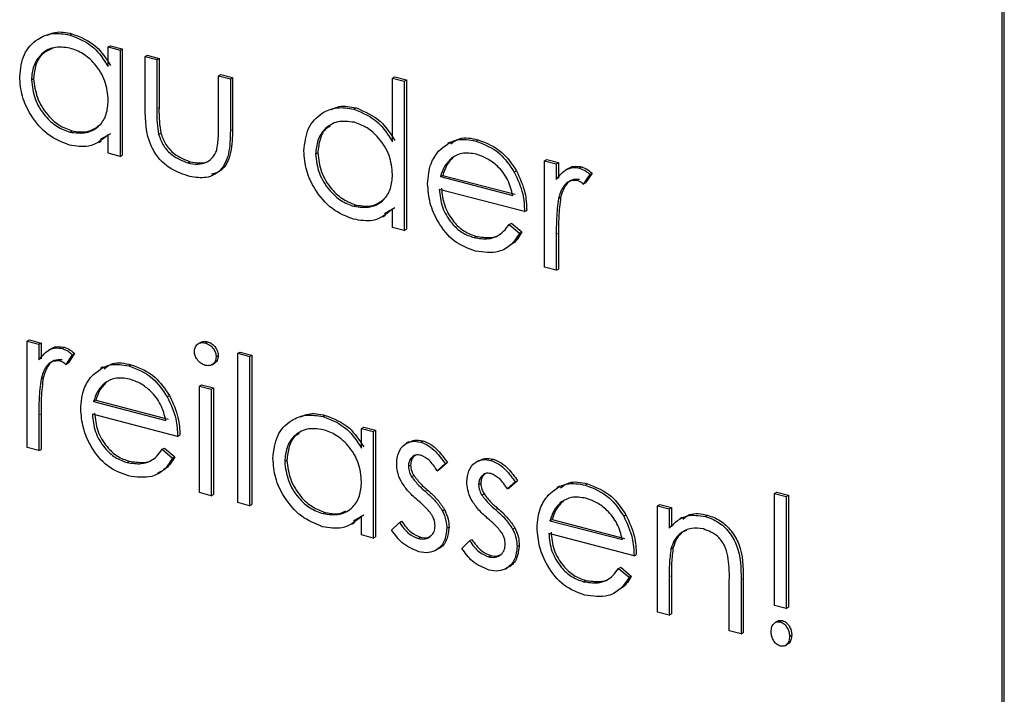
# Model space of a CAD drawing. Header units: millimetres. Extents: x 0 to 2100, y 0 to 1485.
# Tile 38 of 43: x 1710.6 to 1723.09, y 1181.57 to 1190.13. Entities that reach past the tile are written whole.
import ezdxf

# ---------------------------------------------------------------- set-up
doc = ezdxf.new("R2010")
doc.units = ezdxf.units.MM
doc.header["$LTSCALE"] = 5

msp = doc.modelspace()

# ---------------------------------------------------------------- linework, layer by layer
at = {"color": 7, "linetype": 'Continuous', "lineweight": 25}
for p, q in [((1723.092, 1155.702), (1723.093, 1200.943)), ((1723.064, 1155.687), (1723.065, 1200.927)), ((1711.236, 1189.932), (1711.264, 1189.948)), ((1711.725, 1189.781), (1711.753, 1189.797)), ((1711.725, 1189.531), (1711.725, 1189.781)), ((1711.725, 1189.781), (1711.874, 1189.742)), ((1711.753, 1189.797), (1711.902, 1189.758)), ((1711.874, 1189.742), (1711.902, 1189.758)), ((1711.874, 1189.742), (1711.874, 1188.393)), ((1711.902, 1189.758), (1711.902, 1188.409)), ((1712.192, 1189.659), (1712.22, 1189.675)), ((1712.192, 1189.659), (1712.34, 1189.621)), ((1712.192, 1189.015), (1712.192, 1189.659)), ((1712.22, 1189.675), (1712.369, 1189.636)), ((1712.34, 1189.621), (1712.369, 1189.636)), ((1712.34, 1189.621), (1712.34, 1188.995)), ((1712.369, 1189.636), (1712.369, 1189.011)), ((1710.75, 1189.363), (1710.778, 1189.379)), ((1713.125, 1189.416), (1713.153, 1189.432)), ((1713.125, 1189.416), (1713.274, 1189.377)), ((1713.125, 1188.79), (1713.125, 1189.416)), ((1713.153, 1189.432), (1713.302, 1189.393)), ((1713.274, 1189.377), (1713.302, 1189.393)), ((1713.274, 1189.377), (1713.274, 1188.72)), ((1713.302, 1189.393), (1713.302, 1188.736)), ((1715.331, 1189.385), (1715.359, 1189.4)), ((1715.331, 1189.385), (1715.479, 1189.346)), ((1715.331, 1188.579), (1715.331, 1189.385)), ((1715.359, 1189.4), (1715.507, 1189.362)), ((1715.479, 1189.346), (1715.507, 1189.362)), ((1715.479, 1189.346), (1715.479, 1187.452)), ((1715.507, 1189.362), (1715.507, 1187.468)), ((1714.842, 1188.991), (1714.87, 1189.007)), ((1711.237, 1188.701), (1711.265, 1188.717)), ((1711.604, 1188.568), (1711.639, 1188.588)), ((1711.753, 1188.681), (1711.624, 1188.607)), ((1711.725, 1188.432), (1711.725, 1188.665)), ((1712.364, 1188.673), (1712.392, 1188.689)), ((1716.063, 1188.575), (1716.028, 1188.555)), ((1716.388, 1188.588), (1716.416, 1188.604)), ((1711.874, 1188.393), (1711.725, 1188.432)), ((1711.874, 1188.393), (1711.902, 1188.409)), ((1712.735, 1188.31), (1712.763, 1188.326)), ((1714.355, 1188.422), (1714.383, 1188.438)), ((1716.084, 1188.375), (1716.112, 1188.391)), ((1717.261, 1188.336), (1717.289, 1188.352)), ((1717.261, 1188.336), (1717.409, 1188.298)), ((1717.261, 1186.987), (1717.261, 1188.336)), ((1717.289, 1188.352), (1717.437, 1188.314)), ((1716.875, 1188.195), (1716.903, 1188.211)), ((1717.409, 1188.298), (1717.437, 1188.314)), ((1717.409, 1188.298), (1717.409, 1188.099)), ((1717.437, 1188.314), (1717.437, 1188.115)), ((1717.564, 1188.241), (1717.529, 1188.221)), ((1717.704, 1188.244), (1717.732, 1188.26)), ((1715.94, 1188.137), (1715.968, 1188.152)), ((1715.94, 1188.137), (1716.858, 1187.897)), ((1715.968, 1188.152), (1716.886, 1187.913)), ((1717.834, 1188.164), (1717.752, 1188.042)), ((1717.862, 1188.18), (1717.78, 1188.058)), ((1717.834, 1188.164), (1717.862, 1188.18)), ((1717.006, 1187.693), (1715.925, 1187.975)), ((1717.752, 1188.042), (1717.78, 1188.058)), ((1717.436, 1187.858), (1717.464, 1187.874)), ((1714.842, 1187.76), (1714.87, 1187.776)), ((1715.359, 1187.74), (1715.229, 1187.666)), ((1715.331, 1187.491), (1715.331, 1187.724)), ((1717.006, 1187.693), (1717.034, 1187.708)), ((1715.21, 1187.627), (1715.245, 1187.647)), ((1715.479, 1187.452), (1715.331, 1187.491)), ((1715.479, 1187.452), (1715.507, 1187.468)), ((1716.811, 1187.531), (1716.839, 1187.546)), ((1716.811, 1187.531), (1716.943, 1187.419)), ((1716.839, 1187.546), (1716.971, 1187.435)), ((1716.366, 1187.363), (1716.394, 1187.379)), ((1716.943, 1187.419), (1716.971, 1187.435)), ((1717.409, 1187.402), (1717.409, 1186.948)), ((1717.437, 1187.418), (1717.437, 1186.964)), ((1717.409, 1186.948), (1717.261, 1186.987)), ((1717.409, 1186.948), (1717.437, 1186.964)), ((1710.697, 1186.049), (1710.725, 1186.065)), ((1710.697, 1186.049), (1710.845, 1186.01)), ((1710.697, 1184.699), (1710.697, 1186.049)), ((1710.725, 1186.065), (1710.873, 1186.026)), ((1710.845, 1186.01), (1710.873, 1186.026)), ((1710.845, 1186.01), (1710.845, 1185.811)), ((1710.873, 1186.026), (1710.873, 1185.827)), ((1711, 1185.953), (1710.965, 1185.934)), ((1711.14, 1185.957), (1711.168, 1185.973)), ((1712.902, 1186.037), (1712.867, 1186.017)), ((1712.955, 1186.028), (1712.983, 1186.043)), ((1711.269, 1185.877), (1711.188, 1185.754)), ((1711.297, 1185.893), (1711.216, 1185.77)), ((1711.269, 1185.877), (1711.297, 1185.893)), ((1713.093, 1185.849), (1713.121, 1185.864)), ((1713.369, 1185.896), (1713.397, 1185.912)), ((1713.369, 1185.896), (1713.517, 1185.857)), ((1713.369, 1184.002), (1713.369, 1185.896)), ((1713.397, 1185.912), (1713.546, 1185.873)), ((1713.517, 1185.857), (1713.546, 1185.873)), ((1713.517, 1185.857), (1713.517, 1183.963)), ((1713.546, 1185.873), (1713.546, 1183.979)), ((1711.188, 1185.754), (1711.216, 1185.77)), ((1711.662, 1185.723), (1711.627, 1185.703)), ((1711.987, 1185.736), (1712.015, 1185.751)), ((1713.037, 1185.75), (1713.072, 1185.769)), ((1710.872, 1185.57), (1710.9, 1185.586)), ((1711.683, 1185.523), (1711.711, 1185.539)), ((1712.881, 1185.479), (1712.909, 1185.494)), ((1712.881, 1185.479), (1713.03, 1185.44)), ((1712.881, 1184.129), (1712.881, 1185.479)), ((1712.909, 1185.494), (1713.058, 1185.456)), ((1713.03, 1185.44), (1713.058, 1185.456)), ((1713.058, 1185.456), (1713.058, 1184.106)), ((1712.474, 1185.343), (1712.502, 1185.359)), ((1713.03, 1185.44), (1713.03, 1184.09)), ((1711.539, 1185.284), (1711.567, 1185.3)), ((1711.539, 1185.284), (1712.457, 1185.045)), ((1711.567, 1185.3), (1712.485, 1185.061)), ((1710.845, 1185.114), (1710.845, 1184.661)), ((1710.873, 1185.13), (1710.873, 1184.676)), ((1712.605, 1184.84), (1711.524, 1185.123)), ((1714.449, 1185.093), (1714.477, 1185.109)), ((1714.938, 1184.942), (1714.967, 1184.958)), ((1714.967, 1184.958), (1715.115, 1184.919)), ((1712.605, 1184.84), (1712.634, 1184.856)), ((1714.938, 1184.692), (1714.938, 1184.942)), ((1714.938, 1184.942), (1715.087, 1184.903)), ((1715.087, 1184.903), (1715.115, 1184.919)), ((1715.087, 1184.903), (1715.087, 1183.553)), ((1715.115, 1184.919), (1715.115, 1183.569)), ((1710.845, 1184.661), (1710.697, 1184.699)), ((1715.54, 1184.771), (1715.505, 1184.751)), ((1715.689, 1184.769), (1715.717, 1184.785)), ((1710.845, 1184.661), (1710.873, 1184.676)), ((1712.41, 1184.678), (1712.438, 1184.694)), ((1712.41, 1184.678), (1712.542, 1184.567)), ((1712.438, 1184.694), (1712.57, 1184.582)), ((1712.542, 1184.567), (1712.57, 1184.582)), ((1711.965, 1184.51), (1711.993, 1184.526)), ((1713.963, 1184.523), (1713.991, 1184.539)), ((1715.532, 1184.463), (1715.56, 1184.479)), ((1715.999, 1184.497), (1715.898, 1184.407)), ((1716.027, 1184.512), (1715.926, 1184.423)), ((1715.999, 1184.497), (1716.027, 1184.512)), ((1716.43, 1184.538), (1716.395, 1184.518)), ((1716.58, 1184.537), (1716.608, 1184.553)), ((1715.573, 1184.33), (1715.601, 1184.346)), ((1715.898, 1184.407), (1715.926, 1184.423)), ((1716.423, 1184.23), (1716.451, 1184.246)), ((1716.89, 1184.264), (1716.789, 1184.175)), ((1716.918, 1184.28), (1716.817, 1184.19)), ((1716.89, 1184.264), (1716.918, 1184.28)), ((1717.452, 1184.212), (1717.417, 1184.192)), ((1717.777, 1184.224), (1717.805, 1184.24)), ((1713.03, 1184.09), (1712.881, 1184.129)), ((1713.03, 1184.09), (1713.058, 1184.106)), ((1716.464, 1184.097), (1716.492, 1184.113)), ((1716.789, 1184.175), (1716.817, 1184.19)), ((1720.177, 1184.119), (1720.205, 1184.135)), ((1720.177, 1182.698), (1720.177, 1184.119)), ((1720.177, 1184.119), (1720.326, 1184.08)), ((1720.205, 1184.135), (1720.354, 1184.096)), ((1720.326, 1184.08), (1720.325, 1182.66)), ((1720.326, 1184.08), (1720.354, 1184.096)), ((1720.354, 1184.096), (1720.354, 1182.676)), ((1713.517, 1183.963), (1713.369, 1184.002)), ((1713.517, 1183.963), (1713.546, 1183.979)), ((1717.473, 1184.011), (1717.501, 1184.027)), ((1718.692, 1183.962), (1718.721, 1183.978)), ((1718.692, 1183.962), (1718.841, 1183.923)), ((1718.692, 1182.612), (1718.692, 1183.962)), ((1718.721, 1183.978), (1718.869, 1183.939)), ((1714.45, 1183.862), (1714.478, 1183.878)), ((1714.967, 1183.842), (1714.837, 1183.768)), ((1714.938, 1183.592), (1714.938, 1183.826)), ((1715.964, 1183.899), (1715.992, 1183.915)), ((1718.264, 1183.832), (1718.292, 1183.848)), ((1718.841, 1183.923), (1718.869, 1183.939)), ((1718.841, 1183.923), (1718.841, 1183.68)), ((1718.869, 1183.939), (1718.869, 1183.696)), ((1719.301, 1183.827), (1719.329, 1183.843)), ((1714.817, 1183.729), (1714.853, 1183.748)), ((1715.32, 1183.652), (1715.419, 1183.751)), ((1715.419, 1183.751), (1715.447, 1183.767)), ((1717.329, 1183.773), (1717.358, 1183.789)), ((1717.329, 1183.773), (1718.247, 1183.534)), ((1717.358, 1183.789), (1718.275, 1183.549)), ((1719.006, 1183.814), (1718.97, 1183.794)), ((1715.087, 1183.553), (1714.938, 1183.592)), ((1716.02, 1183.676), (1716.048, 1183.692)), ((1716.855, 1183.667), (1716.883, 1183.683)), ((1718.395, 1183.329), (1717.314, 1183.611)), ((1715.087, 1183.553), (1715.115, 1183.569)), ((1715.658, 1183.546), (1715.686, 1183.562)), ((1716.211, 1183.419), (1716.309, 1183.518)), ((1716.309, 1183.518), (1716.337, 1183.534)), ((1716.911, 1183.444), (1716.939, 1183.46)), ((1715.874, 1183.395), (1715.909, 1183.415)), ((1716.549, 1183.314), (1716.577, 1183.33)), ((1718.395, 1183.329), (1718.424, 1183.345)), ((1718.864, 1183.418), (1718.892, 1183.434)), ((1716.765, 1183.162), (1716.8, 1183.182)), ((1718.2, 1183.167), (1718.228, 1183.183)), ((1718.2, 1183.167), (1718.332, 1183.055)), ((1718.228, 1183.183), (1718.36, 1183.071)), ((1718.869, 1183.077), (1718.869, 1182.59)), ((1717.755, 1182.999), (1717.783, 1183.015)), ((1718.332, 1183.055), (1718.36, 1183.071)), ((1718.841, 1183.062), (1718.841, 1182.574)), ((1719.604, 1182.374), (1719.604, 1183.009)), ((1719.753, 1183.025), (1719.753, 1182.336)), ((1719.781, 1183.041), (1719.781, 1182.352)), ((1718.841, 1182.574), (1718.692, 1182.612)), ((1718.841, 1182.574), (1718.869, 1182.59)), ((1720.325, 1182.66), (1720.177, 1182.698)), ((1720.325, 1182.66), (1720.354, 1182.676)), ((1720.222, 1182.501), (1720.186, 1182.481)), ((1720.251, 1182.49), (1720.279, 1182.506)), ((1719.753, 1182.336), (1719.604, 1182.374)), ((1719.753, 1182.336), (1719.781, 1182.352)), ((1720.309, 1182.187), (1720.344, 1182.207)), ((1720.368, 1182.305), (1720.396, 1182.321))]:
    msp.add_line(p, q, dxfattribs=at)
at = {"color": 8, "linetype": 'Continuous', "lineweight": 18}
for p, q in [((1712.34, 1188.995), (1712.369, 1189.011)), ((1713.274, 1188.72), (1713.302, 1188.736)), ((1717.409, 1187.402), (1717.437, 1187.418)), ((1710.845, 1185.114), (1710.873, 1185.13)), ((1715.746, 1184.146), (1715.774, 1184.162)), ((1716.637, 1183.913), (1716.665, 1183.929)), ((1718.841, 1183.062), (1718.869, 1183.077)), ((1719.753, 1183.025), (1719.781, 1183.041))]:
    msp.add_line(p, q, dxfattribs=at)
at = {"color": 7, "linetype": 'Continuous', "lineweight": 25}
for points, knots in [([(1710.601, 1189.404), (1710.613, 1189.504), (1710.636, 1189.705), (1710.811, 1189.884), (1711.018, 1189.969), (1711.163, 1189.945), (1711.236, 1189.932)], [0, 0, 0, 0, 0.279413, 0.559191, 0.779548, 1, 1, 1, 1]), ([(1710.951, 1189.929), (1710.983, 1189.944), (1711.077, 1189.987), (1711.19, 1189.964), (1711.264, 1189.948)], [0, 0, 0, 0, 0.346242, 1, 1, 1, 1]), ([(1711.264, 1189.948), (1711.373, 1189.906), (1711.569, 1189.831), (1711.697, 1189.634), (1711.753, 1189.547)], [0, 0, 0, 0, 0.559062, 1, 1, 1, 1]), ([(1711.236, 1189.932), (1711.345, 1189.89), (1711.54, 1189.815), (1711.669, 1189.618), (1711.725, 1189.531)], [0, 0, 0, 0, 0.559062, 1, 1, 1, 1]), ([(1711.238, 1189.766), (1711.167, 1189.776), (1711.026, 1189.794), (1710.865, 1189.695), (1710.768, 1189.544), (1710.756, 1189.423), (1710.75, 1189.363)], [0, 0, 0, 0, 0.279767, 0.559291, 0.779719, 1, 1, 1, 1]), ([(1711.021, 1189.765), (1710.975, 1189.745), (1710.882, 1189.704), (1710.797, 1189.559), (1710.784, 1189.439), (1710.778, 1189.379)], [0, 0, 0, 0, 0.328012, 0.664119, 1, 1, 1, 1]), ([(1711.725, 1189.103), (1711.717, 1189.186), (1711.702, 1189.35), (1711.568, 1189.561), (1711.407, 1189.707), (1711.294, 1189.747), (1711.238, 1189.766)], [0, 0, 0, 0, 0.27966, 0.55921, 0.779487, 1, 1, 1, 1]), ([(1711.232, 1188.537), (1711.139, 1188.573), (1710.953, 1188.646), (1710.747, 1188.891), (1710.62, 1189.154), (1710.608, 1189.32), (1710.601, 1189.404)], [0, 0, 0, 0, 0.279573, 0.559333, 0.779589, 1, 1, 1, 1]), ([(1710.75, 1189.363), (1710.76, 1189.282), (1710.78, 1189.119), (1710.91, 1188.909), (1711.07, 1188.763), (1711.181, 1188.722), (1711.237, 1188.701)], [0, 0, 0, 0, 0.279429, 0.559146, 0.77957, 1, 1, 1, 1]), ([(1710.778, 1189.379), (1710.788, 1189.297), (1710.808, 1189.135), (1710.938, 1188.925), (1711.098, 1188.779), (1711.209, 1188.738), (1711.265, 1188.717)], [0, 0, 0, 0, 0.279429, 0.559146, 0.77957, 1, 1, 1, 1]), ([(1711.237, 1188.701), (1711.308, 1188.692), (1711.449, 1188.674), (1711.615, 1188.767), (1711.711, 1188.92), (1711.72, 1189.042), (1711.725, 1189.103)], [0, 0, 0, 0, 0.279822, 0.559387, 0.779603, 1, 1, 1, 1]), ([(1712.734, 1188.145), (1712.642, 1188.177), (1712.458, 1188.241), (1712.201, 1188.578), (1712.196, 1188.849), (1712.192, 1189.015)], [0, 0, 0, 0, 0.28097, 0.559785, 1, 1, 1, 1]), ([(1712.34, 1188.995), (1712.34, 1188.935), (1712.34, 1188.829), (1712.357, 1188.721), (1712.364, 1188.673)], [0, 0, 0, 0, 0.560377, 1, 1, 1, 1]), ([(1712.369, 1189.011), (1712.368, 1188.951), (1712.368, 1188.845), (1712.385, 1188.737), (1712.392, 1188.689)], [0, 0, 0, 0, 0.560377, 1, 1, 1, 1]), ([(1714.207, 1188.462), (1714.218, 1188.563), (1714.241, 1188.764), (1714.416, 1188.943), (1714.623, 1189.028), (1714.769, 1189.004), (1714.842, 1188.991)], [0, 0, 0, 0, 0.279413, 0.559191, 0.779548, 1, 1, 1, 1]), ([(1714.556, 1188.988), (1714.589, 1189.003), (1714.683, 1189.046), (1714.796, 1189.023), (1714.87, 1189.007)], [0, 0, 0, 0, 0.346242, 1, 1, 1, 1]), ([(1714.842, 1188.991), (1714.951, 1188.946), (1715.147, 1188.865), (1715.274, 1188.667), (1715.331, 1188.579)], [0, 0, 0, 0, 0.5584261, 1, 1, 1, 1]), ([(1714.87, 1189.007), (1714.979, 1188.962), (1715.175, 1188.881), (1715.303, 1188.683), (1715.359, 1188.595)], [0, 0, 0, 0, 0.5584261, 1, 1, 1, 1]), ([(1714.844, 1188.825), (1714.773, 1188.834), (1714.631, 1188.853), (1714.47, 1188.754), (1714.373, 1188.603), (1714.361, 1188.482), (1714.355, 1188.422)], [0, 0, 0, 0, 0.279767, 0.559291, 0.779719, 1, 1, 1, 1]), ([(1715.331, 1188.162), (1715.323, 1188.245), (1715.307, 1188.409), (1715.173, 1188.62), (1715.012, 1188.766), (1714.9, 1188.806), (1714.844, 1188.825)], [0, 0, 0, 0, 0.27966, 0.55921, 0.779487, 1, 1, 1, 1]), ([(1711.265, 1188.717), (1711.337, 1188.706), (1711.468, 1188.686), (1711.567, 1188.756), (1711.611, 1188.787)], [0, 0, 0, 0, 0.552225, 1, 1, 1, 1]), ([(1713.274, 1188.72), (1713.272, 1188.62), (1713.27, 1188.42), (1713.153, 1188.187), (1712.946, 1188.104), (1712.805, 1188.131), (1712.734, 1188.145)], [0, 0, 0, 0, 0.281501, 0.559646, 0.779298, 1, 1, 1, 1]), ([(1713.302, 1188.736), (1713.3, 1188.637), (1713.296, 1188.44), (1713.198, 1188.215), (1713.077, 1188.179), (1713.036, 1188.167)], [0, 0, 0, 0, 0.402404, 0.800011, 1, 1, 1, 1]), ([(1713.101, 1188.467), (1713.11, 1188.526), (1713.126, 1188.631), (1713.125, 1188.741), (1713.125, 1188.79)], [0, 0, 0, 0, 0.559371, 1, 1, 1, 1]), ([(1714.54, 1188.774), (1714.525, 1188.767), (1714.465, 1188.736), (1714.403, 1188.616), (1714.39, 1188.497), (1714.383, 1188.438)], [0, 0, 0, 0, 0.137259, 0.568774, 1, 1, 1, 1]), ([(1711.725, 1188.665), (1711.647, 1188.603), (1711.507, 1188.491), (1711.316, 1188.523), (1711.232, 1188.537)], [0, 0, 0, 0, 0.558763, 1, 1, 1, 1]), ([(1712.364, 1188.673), (1712.382, 1188.623), (1712.419, 1188.523), (1712.552, 1188.38), (1712.666, 1188.337), (1712.735, 1188.31)], [0, 0, 0, 0, 0.280117, 0.560544, 1, 1, 1, 1]), ([(1712.392, 1188.689), (1712.41, 1188.639), (1712.447, 1188.539), (1712.58, 1188.396), (1712.694, 1188.353), (1712.763, 1188.326)], [0, 0, 0, 0, 0.280117, 0.560544, 1, 1, 1, 1]), ([(1715.915, 1188.46), (1715.99, 1188.522), (1716.123, 1188.633), (1716.307, 1188.602), (1716.388, 1188.588)], [0, 0, 0, 0, 0.558577, 1, 1, 1, 1]), ([(1716.072, 1188.552), (1716.107, 1188.578), (1716.202, 1188.65), (1716.333, 1188.622), (1716.416, 1188.604)], [0, 0, 0, 0, 0.369312, 1, 1, 1, 1]), ([(1716.388, 1188.588), (1716.495, 1188.546), (1716.688, 1188.471), (1716.818, 1188.28), (1716.875, 1188.195)], [0, 0, 0, 0, 0.558919, 1, 1, 1, 1]), ([(1716.416, 1188.604), (1716.524, 1188.562), (1716.716, 1188.487), (1716.846, 1188.296), (1716.903, 1188.211)], [0, 0, 0, 0, 0.558919, 1, 1, 1, 1]), ([(1712.735, 1188.31), (1712.778, 1188.302), (1712.864, 1188.285), (1712.974, 1188.314), (1713.058, 1188.376), (1713.086, 1188.437), (1713.101, 1188.467)], [0, 0, 0, 0, 0.28027, 0.560007, 0.780074, 1, 1, 1, 1]), ([(1714.837, 1187.596), (1714.744, 1187.632), (1714.558, 1187.705), (1714.353, 1187.95), (1714.226, 1188.213), (1714.213, 1188.379), (1714.207, 1188.462)], [0, 0, 0, 0, 0.279573, 0.559333, 0.779589, 1, 1, 1, 1]), ([(1715.776, 1188.045), (1715.784, 1188.135), (1715.797, 1188.296), (1715.879, 1188.41), (1715.915, 1188.46)], [0, 0, 0, 0, 0.559427, 1, 1, 1, 1]), ([(1712.763, 1188.326), (1712.806, 1188.318), (1712.891, 1188.303), (1712.979, 1188.317), (1713.012, 1188.344), (1713.015, 1188.346)], [0, 0, 0, 0, 0.479333, 0.957755, 1, 1, 1, 1]), ([(1714.355, 1188.422), (1714.365, 1188.34), (1714.385, 1188.178), (1714.516, 1187.968), (1714.675, 1187.822), (1714.787, 1187.781), (1714.842, 1187.76)], [0, 0, 0, 0, 0.2794286, 0.5591463, 0.7795701, 1, 1, 1, 1]), ([(1714.383, 1188.438), (1714.393, 1188.356), (1714.413, 1188.193), (1714.544, 1187.984), (1714.704, 1187.838), (1714.815, 1187.797), (1714.87, 1187.776)], [0, 0, 0, 0, 0.2794286, 0.5591463, 0.7795701, 1, 1, 1, 1]), ([(1716.084, 1188.375), (1716.048, 1188.339), (1715.983, 1188.274), (1715.954, 1188.179), (1715.94, 1188.137)], [0, 0, 0, 0, 0.558795, 1, 1, 1, 1]), ([(1716.112, 1188.391), (1716.076, 1188.355), (1716.012, 1188.29), (1715.982, 1188.195), (1715.968, 1188.152)], [0, 0, 0, 0, 0.558795, 1, 1, 1, 1]), ([(1716.396, 1188.42), (1716.331, 1188.431), (1716.217, 1188.449), (1716.125, 1188.398), (1716.084, 1188.375)], [0, 0, 0, 0, 0.559458, 1, 1, 1, 1]), ([(1716.858, 1187.897), (1716.84, 1187.966), (1716.804, 1188.103), (1716.677, 1188.264), (1716.536, 1188.371), (1716.442, 1188.404), (1716.396, 1188.42)], [0, 0, 0, 0, 0.280138, 0.559194, 0.779598, 1, 1, 1, 1]), ([(1716.903, 1188.211), (1716.946, 1188.119), (1717.023, 1187.953), (1717.031, 1187.783), (1717.034, 1187.708)], [0, 0, 0, 0, 0.558897, 1, 1, 1, 1]), ([(1717.409, 1188.099), (1717.451, 1188.152), (1717.509, 1188.225), (1717.622, 1188.257), (1717.677, 1188.249), (1717.704, 1188.244)], [0, 0, 0, 0, 0.5587877, 0.7794811, 1, 1, 1, 1]), ([(1717.564, 1188.235), (1717.568, 1188.239), (1717.591, 1188.262), (1717.652, 1188.271), (1717.706, 1188.264), (1717.732, 1188.26)], [0, 0, 0, 0, 0.11151, 0.555931, 1, 1, 1, 1]), ([(1717.704, 1188.244), (1717.73, 1188.234), (1717.776, 1188.216), (1717.816, 1188.18), (1717.834, 1188.164)], [0, 0, 0, 0, 0.559243, 1, 1, 1, 1]), ([(1717.732, 1188.26), (1717.758, 1188.25), (1717.804, 1188.232), (1717.844, 1188.196), (1717.862, 1188.18)], [0, 0, 0, 0, 0.559243, 1, 1, 1, 1]), ([(1714.842, 1187.76), (1714.913, 1187.751), (1715.055, 1187.733), (1715.22, 1187.826), (1715.316, 1187.979), (1715.326, 1188.101), (1715.331, 1188.162)], [0, 0, 0, 0, 0.279822, 0.559387, 0.779603, 1, 1, 1, 1]), ([(1716.875, 1188.195), (1716.918, 1188.103), (1716.995, 1187.937), (1717.003, 1187.768), (1717.006, 1187.693)], [0, 0, 0, 0, 0.558897, 1, 1, 1, 1]), ([(1717.676, 1188.086), (1717.641, 1188.087), (1717.571, 1188.088), (1717.481, 1188.003), (1717.453, 1187.913), (1717.436, 1187.858)], [0, 0, 0, 0, 0.278336, 0.558768, 1, 1, 1, 1]), ([(1717.704, 1188.102), (1717.669, 1188.102), (1717.599, 1188.104), (1717.509, 1188.019), (1717.481, 1187.929), (1717.464, 1187.874)], [0, 0, 0, 0, 0.278336, 0.558768, 1, 1, 1, 1]), ([(1717.752, 1188.042), (1717.738, 1188.053), (1717.714, 1188.072), (1717.688, 1188.082), (1717.676, 1188.086)], [0, 0, 0, 0, 0.560396, 1, 1, 1, 1]), ([(1716.384, 1187.192), (1716.292, 1187.225), (1716.109, 1187.292), (1715.911, 1187.54), (1715.796, 1187.801), (1715.783, 1187.964), (1715.776, 1188.045)], [0, 0, 0, 0, 0.279885, 0.558859, 0.779462, 1, 1, 1, 1]), ([(1715.925, 1187.975), (1715.932, 1187.9), (1715.948, 1187.75), (1716.065, 1187.554), (1716.211, 1187.417), (1716.314, 1187.381), (1716.366, 1187.363)], [0, 0, 0, 0, 0.2799631, 0.5593589, 0.7795256, 1, 1, 1, 1]), ([(1715.953, 1187.991), (1715.96, 1187.916), (1715.976, 1187.766), (1716.093, 1187.57), (1716.239, 1187.433), (1716.342, 1187.397), (1716.394, 1187.379)], [0, 0, 0, 0, 0.2799631, 0.5593589, 0.7795256, 1, 1, 1, 1]), ([(1714.87, 1187.776), (1714.943, 1187.765), (1715.073, 1187.745), (1715.172, 1187.815), (1715.216, 1187.846)], [0, 0, 0, 0, 0.552225, 1, 1, 1, 1]), ([(1717.436, 1187.858), (1717.426, 1187.774), (1717.409, 1187.625), (1717.409, 1187.47), (1717.409, 1187.402)], [0, 0, 0, 0, 0.559636, 1, 1, 1, 1]), ([(1717.464, 1187.874), (1717.454, 1187.79), (1717.437, 1187.641), (1717.437, 1187.486), (1717.437, 1187.418)], [0, 0, 0, 0, 0.559636, 1, 1, 1, 1]), ([(1715.331, 1187.724), (1715.253, 1187.662), (1715.112, 1187.55), (1714.921, 1187.582), (1714.837, 1187.596)], [0, 0, 0, 0, 0.5587633, 1, 1, 1, 1]), ([(1716.366, 1187.363), (1716.427, 1187.353), (1716.527, 1187.338), (1716.655, 1187.373), (1716.744, 1187.439), (1716.788, 1187.5), (1716.811, 1187.531)], [0, 0, 0, 0, 0.339465, 0.559626, 0.779498, 1, 1, 1, 1]), ([(1716.943, 1187.419), (1716.909, 1187.367), (1716.842, 1187.262), (1716.651, 1187.155), (1716.486, 1187.178), (1716.384, 1187.192)], [0, 0, 0, 0, 0.280919, 0.561407, 1, 1, 1, 1]), ([(1716.394, 1187.379), (1716.454, 1187.37), (1716.554, 1187.356), (1716.658, 1187.377), (1716.693, 1187.404), (1716.699, 1187.409)], [0, 0, 0, 0, 0.558977, 0.921502, 1, 1, 1, 1]), ([(1716.971, 1187.435), (1716.94, 1187.378), (1716.902, 1187.309), (1716.837, 1187.276), (1716.825, 1187.27)], [0, 0, 0, 0, 0.818351, 1, 1, 1, 1]), ([(1710.845, 1185.811), (1710.887, 1185.864), (1710.945, 1185.937), (1711.058, 1185.97), (1711.113, 1185.961), (1711.14, 1185.957)], [0, 0, 0, 0, 0.558788, 0.779481, 1, 1, 1, 1]), ([(1711, 1185.947), (1711.004, 1185.952), (1711.026, 1185.975), (1711.088, 1185.984), (1711.141, 1185.976), (1711.168, 1185.973)], [0, 0, 0, 0, 0.1115098, 0.5559306, 1, 1, 1, 1]), ([(1711.14, 1185.957), (1711.166, 1185.947), (1711.212, 1185.928), (1711.252, 1185.893), (1711.269, 1185.877)], [0, 0, 0, 0, 0.559243, 1, 1, 1, 1]), ([(1711.168, 1185.973), (1711.194, 1185.962), (1711.24, 1185.944), (1711.28, 1185.908), (1711.297, 1185.893)], [0, 0, 0, 0, 0.559243, 1, 1, 1, 1]), ([(1712.818, 1185.921), (1712.82, 1185.942), (1712.826, 1185.984), (1712.864, 1186.019), (1712.909, 1186.036), (1712.939, 1186.03), (1712.955, 1186.028)], [0, 0, 0, 0, 0.279289, 0.558897, 0.779452, 1, 1, 1, 1]), ([(1712.898, 1186.035), (1712.911, 1186.04), (1712.937, 1186.052), (1712.967, 1186.046), (1712.983, 1186.043)], [0, 0, 0, 0, 0.493648, 1, 1, 1, 1]), ([(1712.955, 1186.028), (1712.974, 1186.02), (1713.014, 1186.005), (1713.059, 1185.956), (1713.088, 1185.902), (1713.092, 1185.866), (1713.093, 1185.849)], [0, 0, 0, 0, 0.279869, 0.559866, 0.779911, 1, 1, 1, 1]), ([(1712.983, 1186.043), (1713.002, 1186.036), (1713.042, 1186.021), (1713.087, 1185.972), (1713.116, 1185.917), (1713.12, 1185.882), (1713.121, 1185.864)], [0, 0, 0, 0, 0.279869, 0.559866, 0.779911, 1, 1, 1, 1]), ([(1712.955, 1185.743), (1712.935, 1185.751), (1712.897, 1185.766), (1712.852, 1185.814), (1712.823, 1185.868), (1712.819, 1185.903), (1712.818, 1185.921)], [0, 0, 0, 0, 0.279784, 0.559698, 0.779921, 1, 1, 1, 1]), ([(1713.093, 1185.849), (1713.09, 1185.828), (1713.085, 1185.785), (1713.045, 1185.751), (1713.001, 1185.735), (1712.97, 1185.741), (1712.955, 1185.743)], [0, 0, 0, 0, 0.27916, 0.558862, 0.779356, 1, 1, 1, 1]), ([(1713.121, 1185.864), (1713.118, 1185.844), (1713.112, 1185.803), (1713.086, 1185.773), (1713.068, 1185.768), (1713.068, 1185.768)], [0, 0, 0, 0, 0.4979, 0.996768, 1, 1, 1, 1]), ([(1711.112, 1185.798), (1711.077, 1185.799), (1711.007, 1185.8), (1710.917, 1185.715), (1710.889, 1185.625), (1710.872, 1185.57)], [0, 0, 0, 0, 0.278336, 0.558768, 1, 1, 1, 1]), ([(1711.14, 1185.814), (1711.105, 1185.815), (1711.035, 1185.816), (1710.945, 1185.731), (1710.917, 1185.641), (1710.9, 1185.586)], [0, 0, 0, 0, 0.278336, 0.558768, 1, 1, 1, 1]), ([(1711.188, 1185.754), (1711.174, 1185.765), (1711.15, 1185.784), (1711.124, 1185.794), (1711.112, 1185.798)], [0, 0, 0, 0, 0.560396, 1, 1, 1, 1]), ([(1711.515, 1185.607), (1711.589, 1185.67), (1711.722, 1185.781), (1711.906, 1185.749), (1711.987, 1185.736)], [0, 0, 0, 0, 0.558577, 1, 1, 1, 1]), ([(1711.671, 1185.7), (1711.706, 1185.726), (1711.801, 1185.798), (1711.932, 1185.769), (1712.015, 1185.751)], [0, 0, 0, 0, 0.3693123, 1, 1, 1, 1]), ([(1711.987, 1185.736), (1712.095, 1185.694), (1712.287, 1185.619), (1712.417, 1185.427), (1712.474, 1185.343)], [0, 0, 0, 0, 0.558919, 1, 1, 1, 1]), ([(1712.015, 1185.751), (1712.123, 1185.71), (1712.315, 1185.635), (1712.445, 1185.443), (1712.502, 1185.359)], [0, 0, 0, 0, 0.558919, 1, 1, 1, 1]), ([(1710.9, 1185.586), (1710.89, 1185.503), (1710.872, 1185.353), (1710.873, 1185.198), (1710.873, 1185.13)], [0, 0, 0, 0, 0.559636, 1, 1, 1, 1]), ([(1711.375, 1185.193), (1711.383, 1185.283), (1711.396, 1185.443), (1711.478, 1185.557), (1711.515, 1185.607)], [0, 0, 0, 0, 0.559427, 1, 1, 1, 1]), ([(1711.995, 1185.568), (1711.931, 1185.578), (1711.816, 1185.597), (1711.724, 1185.545), (1711.683, 1185.523)], [0, 0, 0, 0, 0.559458, 1, 1, 1, 1]), ([(1710.872, 1185.57), (1710.862, 1185.487), (1710.844, 1185.337), (1710.845, 1185.182), (1710.845, 1185.114)], [0, 0, 0, 0, 0.559636, 1, 1, 1, 1]), ([(1711.683, 1185.523), (1711.647, 1185.487), (1711.583, 1185.422), (1711.553, 1185.326), (1711.539, 1185.284)], [0, 0, 0, 0, 0.558795, 1, 1, 1, 1]), ([(1711.711, 1185.539), (1711.675, 1185.502), (1711.611, 1185.438), (1711.581, 1185.342), (1711.567, 1185.3)], [0, 0, 0, 0, 0.558795, 1, 1, 1, 1]), ([(1712.457, 1185.045), (1712.439, 1185.113), (1712.403, 1185.25), (1712.276, 1185.412), (1712.135, 1185.519), (1712.041, 1185.552), (1711.995, 1185.568)], [0, 0, 0, 0, 0.280138, 0.559194, 0.779598, 1, 1, 1, 1]), ([(1712.474, 1185.343), (1712.517, 1185.251), (1712.594, 1185.085), (1712.602, 1184.915), (1712.605, 1184.84)], [0, 0, 0, 0, 0.558897, 1, 1, 1, 1]), ([(1712.502, 1185.359), (1712.545, 1185.266), (1712.622, 1185.101), (1712.63, 1184.931), (1712.634, 1184.856)], [0, 0, 0, 0, 0.558897, 1, 1, 1, 1]), ([(1711.983, 1184.34), (1711.891, 1184.373), (1711.708, 1184.439), (1711.51, 1184.688), (1711.395, 1184.948), (1711.382, 1185.112), (1711.375, 1185.193)], [0, 0, 0, 0, 0.279885, 0.558859, 0.779462, 1, 1, 1, 1]), ([(1711.524, 1185.123), (1711.531, 1185.048), (1711.547, 1184.897), (1711.664, 1184.702), (1711.81, 1184.565), (1711.913, 1184.528), (1711.965, 1184.51)], [0, 0, 0, 0, 0.279963, 0.559359, 0.779526, 1, 1, 1, 1]), ([(1711.552, 1185.138), (1711.559, 1185.063), (1711.575, 1184.913), (1711.692, 1184.717), (1711.838, 1184.581), (1711.941, 1184.544), (1711.993, 1184.526)], [0, 0, 0, 0, 0.279963, 0.559359, 0.779526, 1, 1, 1, 1]), ([(1713.814, 1184.564), (1713.826, 1184.664), (1713.849, 1184.865), (1714.024, 1185.045), (1714.231, 1185.129), (1714.376, 1185.105), (1714.449, 1185.093)], [0, 0, 0, 0, 0.279413, 0.559191, 0.779548, 1, 1, 1, 1]), ([(1714.164, 1185.089), (1714.196, 1185.104), (1714.29, 1185.147), (1714.403, 1185.124), (1714.477, 1185.109)], [0, 0, 0, 0, 0.346242, 1, 1, 1, 1]), ([(1714.449, 1185.093), (1714.558, 1185.051), (1714.754, 1184.975), (1714.882, 1184.779), (1714.938, 1184.692)], [0, 0, 0, 0, 0.5590621, 1, 1, 1, 1]), ([(1714.477, 1185.109), (1714.587, 1185.067), (1714.782, 1184.991), (1714.91, 1184.794), (1714.967, 1184.708)], [0, 0, 0, 0, 0.5590621, 1, 1, 1, 1]), ([(1714.451, 1184.927), (1714.38, 1184.936), (1714.239, 1184.955), (1714.078, 1184.856), (1713.981, 1184.705), (1713.969, 1184.584), (1713.963, 1184.523)], [0, 0, 0, 0, 0.279767, 0.559291, 0.779719, 1, 1, 1, 1]), ([(1714.147, 1184.876), (1714.133, 1184.868), (1714.072, 1184.838), (1714.011, 1184.717), (1713.998, 1184.599), (1713.991, 1184.539)], [0, 0, 0, 0, 0.137259, 0.568774, 1, 1, 1, 1]), ([(1714.938, 1184.264), (1714.931, 1184.346), (1714.915, 1184.51), (1714.781, 1184.721), (1714.62, 1184.868), (1714.508, 1184.907), (1714.451, 1184.927)], [0, 0, 0, 0, 0.27966, 0.55921, 0.779487, 1, 1, 1, 1]), ([(1715.384, 1184.495), (1715.388, 1184.546), (1715.397, 1184.646), (1715.478, 1184.744), (1715.58, 1184.788), (1715.653, 1184.776), (1715.689, 1184.769)], [0, 0, 0, 0, 0.279936, 0.559437, 0.779611, 1, 1, 1, 1]), ([(1715.538, 1184.765), (1715.561, 1184.777), (1715.615, 1184.805), (1715.681, 1184.792), (1715.717, 1184.785)], [0, 0, 0, 0, 0.4398425, 1, 1, 1, 1]), ([(1715.689, 1184.769), (1715.723, 1184.756), (1715.791, 1184.73), (1715.899, 1184.634), (1715.961, 1184.549), (1715.999, 1184.497)], [0, 0, 0, 0, 0.279553, 0.559703, 1, 1, 1, 1]), ([(1715.717, 1184.785), (1715.751, 1184.772), (1715.819, 1184.746), (1715.927, 1184.65), (1715.989, 1184.564), (1716.027, 1184.512)], [0, 0, 0, 0, 0.279553, 0.559703, 1, 1, 1, 1]), ([(1711.965, 1184.51), (1712.026, 1184.501), (1712.126, 1184.486), (1712.254, 1184.52), (1712.343, 1184.587), (1712.388, 1184.648), (1712.41, 1184.678)], [0, 0, 0, 0, 0.339465, 0.559626, 0.779498, 1, 1, 1, 1]), ([(1712.57, 1184.582), (1712.537, 1184.528), (1712.48, 1184.434), (1712.385, 1184.391), (1712.344, 1184.373)], [0, 0, 0, 0, 0.573989, 1, 1, 1, 1]), ([(1715.689, 1184.604), (1715.666, 1184.606), (1715.619, 1184.612), (1715.569, 1184.574), (1715.537, 1184.524), (1715.534, 1184.483), (1715.532, 1184.463)], [0, 0, 0, 0, 0.2793129, 0.5590715, 0.7795178, 1, 1, 1, 1]), ([(1715.631, 1184.607), (1715.619, 1184.6), (1715.592, 1184.585), (1715.566, 1184.539), (1715.562, 1184.499), (1715.56, 1184.479)], [0, 0, 0, 0, 0.2937095, 0.6468259, 1, 1, 1, 1]), ([(1715.898, 1184.407), (1715.866, 1184.456), (1715.81, 1184.543), (1715.726, 1184.585), (1715.689, 1184.604)], [0, 0, 0, 0, 0.562045, 1, 1, 1, 1]), ([(1712.542, 1184.567), (1712.508, 1184.514), (1712.441, 1184.41), (1712.25, 1184.303), (1712.085, 1184.326), (1711.983, 1184.34)], [0, 0, 0, 0, 0.280919, 0.5614069, 1, 1, 1, 1]), ([(1711.993, 1184.526), (1712.053, 1184.518), (1712.153, 1184.504), (1712.257, 1184.524), (1712.292, 1184.552), (1712.298, 1184.556)], [0, 0, 0, 0, 0.558977, 0.921502, 1, 1, 1, 1]), ([(1714.445, 1183.697), (1714.352, 1183.734), (1714.166, 1183.807), (1713.96, 1184.051), (1713.833, 1184.315), (1713.821, 1184.481), (1713.814, 1184.564)], [0, 0, 0, 0, 0.279573, 0.559333, 0.779589, 1, 1, 1, 1]), ([(1713.963, 1184.523), (1713.973, 1184.442), (1713.993, 1184.279), (1714.123, 1184.069), (1714.283, 1183.923), (1714.394, 1183.882), (1714.45, 1183.862)], [0, 0, 0, 0, 0.2794286, 0.5591463, 0.7795701, 1, 1, 1, 1]), ([(1713.991, 1184.539), (1714.001, 1184.458), (1714.021, 1184.295), (1714.151, 1184.085), (1714.311, 1183.939), (1714.422, 1183.898), (1714.478, 1183.878)], [0, 0, 0, 0, 0.2794286, 0.5591463, 0.7795701, 1, 1, 1, 1]), ([(1715.439, 1184.273), (1715.421, 1184.314), (1715.389, 1184.387), (1715.385, 1184.462), (1715.384, 1184.495)], [0, 0, 0, 0, 0.559587, 1, 1, 1, 1]), ([(1715.532, 1184.463), (1715.535, 1184.437), (1715.54, 1184.391), (1715.563, 1184.349), (1715.573, 1184.33)], [0, 0, 0, 0, 0.559054, 1, 1, 1, 1]), ([(1715.56, 1184.479), (1715.563, 1184.453), (1715.568, 1184.407), (1715.591, 1184.364), (1715.601, 1184.346)], [0, 0, 0, 0, 0.559054, 1, 1, 1, 1]), ([(1716.275, 1184.263), (1716.279, 1184.313), (1716.288, 1184.414), (1716.368, 1184.511), (1716.471, 1184.556), (1716.544, 1184.543), (1716.58, 1184.537)], [0, 0, 0, 0, 0.279936, 0.559437, 0.779611, 1, 1, 1, 1]), ([(1716.429, 1184.533), (1716.452, 1184.545), (1716.506, 1184.573), (1716.571, 1184.56), (1716.608, 1184.553)], [0, 0, 0, 0, 0.4398425, 1, 1, 1, 1]), ([(1716.58, 1184.537), (1716.614, 1184.524), (1716.682, 1184.497), (1716.79, 1184.401), (1716.852, 1184.316), (1716.89, 1184.264)], [0, 0, 0, 0, 0.279553, 0.559703, 1, 1, 1, 1]), ([(1716.608, 1184.553), (1716.642, 1184.54), (1716.71, 1184.513), (1716.818, 1184.417), (1716.88, 1184.332), (1716.918, 1184.28)], [0, 0, 0, 0, 0.279553, 0.559703, 1, 1, 1, 1]), ([(1715.573, 1184.33), (1715.603, 1184.292), (1715.656, 1184.224), (1715.718, 1184.17), (1715.746, 1184.146)], [0, 0, 0, 0, 0.559018, 1, 1, 1, 1]), ([(1715.601, 1184.346), (1715.631, 1184.308), (1715.684, 1184.24), (1715.746, 1184.186), (1715.774, 1184.162)], [0, 0, 0, 0, 0.559018, 1, 1, 1, 1]), ([(1716.58, 1184.371), (1716.557, 1184.374), (1716.51, 1184.379), (1716.46, 1184.341), (1716.428, 1184.291), (1716.425, 1184.251), (1716.423, 1184.23)], [0, 0, 0, 0, 0.279313, 0.559072, 0.779518, 1, 1, 1, 1]), ([(1716.522, 1184.374), (1716.51, 1184.368), (1716.482, 1184.353), (1716.456, 1184.306), (1716.453, 1184.266), (1716.451, 1184.246)], [0, 0, 0, 0, 0.29371, 0.646826, 1, 1, 1, 1]), ([(1716.789, 1184.175), (1716.757, 1184.224), (1716.7, 1184.311), (1716.617, 1184.353), (1716.58, 1184.371)], [0, 0, 0, 0, 0.562045, 1, 1, 1, 1]), ([(1714.45, 1183.862), (1714.521, 1183.853), (1714.663, 1183.835), (1714.828, 1183.927), (1714.924, 1184.081), (1714.934, 1184.203), (1714.938, 1184.264)], [0, 0, 0, 0, 0.279822, 0.559387, 0.779603, 1, 1, 1, 1]), ([(1715.648, 1184.034), (1715.604, 1184.073), (1715.525, 1184.143), (1715.465, 1184.233), (1715.439, 1184.273)], [0, 0, 0, 0, 0.560659, 1, 1, 1, 1]), ([(1716.33, 1184.04), (1716.312, 1184.081), (1716.28, 1184.155), (1716.276, 1184.23), (1716.275, 1184.263)], [0, 0, 0, 0, 0.559587, 1, 1, 1, 1]), ([(1716.423, 1184.23), (1716.426, 1184.205), (1716.431, 1184.159), (1716.454, 1184.116), (1716.464, 1184.097)], [0, 0, 0, 0, 0.559054, 1, 1, 1, 1]), ([(1716.451, 1184.246), (1716.454, 1184.221), (1716.459, 1184.175), (1716.482, 1184.132), (1716.492, 1184.113)], [0, 0, 0, 0, 0.559054, 1, 1, 1, 1]), ([(1717.305, 1184.096), (1717.379, 1184.158), (1717.512, 1184.27), (1717.696, 1184.238), (1717.777, 1184.224)], [0, 0, 0, 0, 0.558577, 1, 1, 1, 1]), ([(1717.461, 1184.188), (1717.496, 1184.215), (1717.591, 1184.286), (1717.723, 1184.258), (1717.805, 1184.24)], [0, 0, 0, 0, 0.369312, 1, 1, 1, 1]), ([(1717.777, 1184.224), (1717.885, 1184.182), (1718.077, 1184.107), (1718.207, 1183.916), (1718.264, 1183.832)], [0, 0, 0, 0, 0.558919, 1, 1, 1, 1]), ([(1717.805, 1184.24), (1717.913, 1184.198), (1718.105, 1184.123), (1718.235, 1183.932), (1718.292, 1183.848)], [0, 0, 0, 0, 0.558919, 1, 1, 1, 1]), ([(1715.746, 1184.146), (1715.792, 1184.105), (1715.873, 1184.033), (1715.936, 1183.94), (1715.964, 1183.899)], [0, 0, 0, 0, 0.560649, 1, 1, 1, 1]), ([(1715.774, 1184.162), (1715.82, 1184.121), (1715.901, 1184.049), (1715.964, 1183.956), (1715.992, 1183.915)], [0, 0, 0, 0, 0.560649, 1, 1, 1, 1]), ([(1716.464, 1184.097), (1716.494, 1184.059), (1716.546, 1183.992), (1716.609, 1183.937), (1716.637, 1183.913)], [0, 0, 0, 0, 0.559018, 1, 1, 1, 1]), ([(1716.492, 1184.113), (1716.522, 1184.075), (1716.574, 1184.008), (1716.637, 1183.953), (1716.665, 1183.929)], [0, 0, 0, 0, 0.559018, 1, 1, 1, 1]), ([(1717.165, 1183.682), (1717.173, 1183.772), (1717.186, 1183.932), (1717.268, 1184.046), (1717.305, 1184.096)], [0, 0, 0, 0, 0.559427, 1, 1, 1, 1]), ([(1717.785, 1184.057), (1717.721, 1184.067), (1717.606, 1184.086), (1717.514, 1184.034), (1717.473, 1184.011)], [0, 0, 0, 0, 0.559458, 1, 1, 1, 1]), ([(1715.831, 1183.847), (1715.799, 1183.886), (1715.743, 1183.954), (1715.677, 1184.01), (1715.648, 1184.034)], [0, 0, 0, 0, 0.559074, 1, 1, 1, 1]), ([(1716.538, 1183.802), (1716.494, 1183.841), (1716.416, 1183.91), (1716.356, 1184), (1716.33, 1184.04)], [0, 0, 0, 0, 0.560659, 1, 1, 1, 1]), ([(1717.473, 1184.011), (1717.437, 1183.975), (1717.373, 1183.911), (1717.343, 1183.815), (1717.329, 1183.773)], [0, 0, 0, 0, 0.5587953, 1, 1, 1, 1]), ([(1717.501, 1184.027), (1717.465, 1183.991), (1717.401, 1183.926), (1717.371, 1183.831), (1717.358, 1183.789)], [0, 0, 0, 0, 0.5587953, 1, 1, 1, 1]), ([(1718.247, 1183.534), (1718.229, 1183.602), (1718.193, 1183.739), (1718.066, 1183.901), (1717.925, 1184.008), (1717.831, 1184.04), (1717.785, 1184.057)], [0, 0, 0, 0, 0.280138, 0.559194, 0.779598, 1, 1, 1, 1]), ([(1714.938, 1183.826), (1714.86, 1183.763), (1714.72, 1183.651), (1714.529, 1183.683), (1714.445, 1183.697)], [0, 0, 0, 0, 0.558763, 1, 1, 1, 1]), ([(1714.478, 1183.878), (1714.552, 1183.863), (1714.647, 1183.844), (1714.719, 1183.889), (1714.735, 1183.899)], [0, 0, 0, 0, 0.774284, 1, 1, 1, 1]), ([(1715.872, 1183.708), (1715.869, 1183.735), (1715.866, 1183.783), (1715.841, 1183.827), (1715.831, 1183.847)], [0, 0, 0, 0, 0.559603, 1, 1, 1, 1]), ([(1715.964, 1183.899), (1715.982, 1183.858), (1716.015, 1183.785), (1716.018, 1183.709), (1716.02, 1183.676)], [0, 0, 0, 0, 0.559466, 1, 1, 1, 1]), ([(1715.992, 1183.915), (1716.01, 1183.874), (1716.043, 1183.8), (1716.047, 1183.725), (1716.048, 1183.692)], [0, 0, 0, 0, 0.559466, 1, 1, 1, 1]), ([(1716.637, 1183.913), (1716.683, 1183.873), (1716.764, 1183.801), (1716.827, 1183.708), (1716.855, 1183.667)], [0, 0, 0, 0, 0.560649, 1, 1, 1, 1]), ([(1716.665, 1183.929), (1716.711, 1183.889), (1716.792, 1183.817), (1716.855, 1183.724), (1716.883, 1183.683)], [0, 0, 0, 0, 0.560649, 1, 1, 1, 1]), ([(1718.264, 1183.832), (1718.307, 1183.739), (1718.384, 1183.574), (1718.392, 1183.404), (1718.395, 1183.329)], [0, 0, 0, 0, 0.558897, 1, 1, 1, 1]), ([(1718.292, 1183.848), (1718.335, 1183.755), (1718.412, 1183.59), (1718.42, 1183.42), (1718.424, 1183.345)], [0, 0, 0, 0, 0.558897, 1, 1, 1, 1]), ([(1718.841, 1183.68), (1718.911, 1183.746), (1719.038, 1183.865), (1719.22, 1183.838), (1719.301, 1183.827)], [0, 0, 0, 0, 0.559141, 1, 1, 1, 1]), ([(1719.014, 1183.793), (1719.041, 1183.815), (1719.125, 1183.884), (1719.246, 1183.859), (1719.329, 1183.843)], [0, 0, 0, 0, 0.318339, 1, 1, 1, 1]), ([(1719.301, 1183.827), (1719.355, 1183.807), (1719.463, 1183.768), (1719.606, 1183.634), (1719.75, 1183.381), (1719.752, 1183.172), (1719.753, 1183.025)], [0, 0, 0, 0, 0.187021, 0.37389, 0.56061, 1, 1, 1, 1]), ([(1719.329, 1183.843), (1719.383, 1183.823), (1719.492, 1183.784), (1719.634, 1183.65), (1719.778, 1183.397), (1719.78, 1183.187), (1719.781, 1183.041)], [0, 0, 0, 0, 0.187021, 0.37389, 0.56061, 1, 1, 1, 1]), ([(1715.419, 1183.751), (1715.456, 1183.698), (1715.523, 1183.605), (1715.617, 1183.564), (1715.658, 1183.546)], [0, 0, 0, 0, 0.560833, 1, 1, 1, 1]), ([(1715.447, 1183.767), (1715.484, 1183.714), (1715.551, 1183.621), (1715.645, 1183.58), (1715.686, 1183.562)], [0, 0, 0, 0, 0.560833, 1, 1, 1, 1]), ([(1715.658, 1183.546), (1715.688, 1183.542), (1715.748, 1183.533), (1715.818, 1183.572), (1715.864, 1183.631), (1715.869, 1183.682), (1715.872, 1183.708)], [0, 0, 0, 0, 0.279988, 0.559745, 0.779963, 1, 1, 1, 1]), ([(1716.722, 1183.615), (1716.69, 1183.653), (1716.633, 1183.722), (1716.567, 1183.777), (1716.538, 1183.802)], [0, 0, 0, 0, 0.559074, 1, 1, 1, 1]), ([(1715.666, 1183.379), (1715.591, 1183.409), (1715.457, 1183.463), (1715.362, 1183.594), (1715.32, 1183.652)], [0, 0, 0, 0, 0.5592891, 1, 1, 1, 1]), ([(1716.02, 1183.676), (1716.014, 1183.62), (1716.002, 1183.507), (1715.906, 1183.403), (1715.788, 1183.357), (1715.707, 1183.372), (1715.666, 1183.379)], [0, 0, 0, 0, 0.279548, 0.559226, 0.779475, 1, 1, 1, 1]), ([(1715.686, 1183.562), (1715.717, 1183.556), (1715.765, 1183.547), (1715.801, 1183.571), (1715.814, 1183.579)], [0, 0, 0, 0, 0.6438387, 1, 1, 1, 1]), ([(1716.048, 1183.692), (1716.042, 1183.637), (1716.029, 1183.526), (1715.961, 1183.435), (1715.91, 1183.418), (1715.904, 1183.416)], [0, 0, 0, 0, 0.471778, 0.943774, 1, 1, 1, 1]), ([(1716.762, 1183.475), (1716.76, 1183.502), (1716.756, 1183.55), (1716.732, 1183.595), (1716.722, 1183.615)], [0, 0, 0, 0, 0.559603, 1, 1, 1, 1]), ([(1716.855, 1183.667), (1716.873, 1183.626), (1716.906, 1183.552), (1716.909, 1183.477), (1716.911, 1183.444)], [0, 0, 0, 0, 0.559466, 1, 1, 1, 1]), ([(1716.883, 1183.683), (1716.901, 1183.642), (1716.934, 1183.568), (1716.937, 1183.493), (1716.939, 1183.46)], [0, 0, 0, 0, 0.559466, 1, 1, 1, 1]), ([(1717.773, 1182.829), (1717.681, 1182.862), (1717.498, 1182.928), (1717.3, 1183.177), (1717.185, 1183.437), (1717.172, 1183.6), (1717.165, 1183.682)], [0, 0, 0, 0, 0.279885, 0.558859, 0.779462, 1, 1, 1, 1]), ([(1717.314, 1183.611), (1717.321, 1183.536), (1717.337, 1183.386), (1717.454, 1183.19), (1717.6, 1183.054), (1717.703, 1183.017), (1717.755, 1182.999)], [0, 0, 0, 0, 0.279963, 0.559359, 0.779526, 1, 1, 1, 1]), ([(1717.342, 1183.627), (1717.35, 1183.552), (1717.365, 1183.402), (1717.482, 1183.206), (1717.628, 1183.069), (1717.731, 1183.033), (1717.783, 1183.015)], [0, 0, 0, 0, 0.279963, 0.559359, 0.779526, 1, 1, 1, 1]), ([(1719.275, 1183.668), (1719.223, 1183.675), (1719.118, 1183.69), (1718.995, 1183.628), (1718.905, 1183.537), (1718.878, 1183.458), (1718.864, 1183.418)], [0, 0, 0, 0, 0.279553, 0.559373, 0.779703, 1, 1, 1, 1]), ([(1719.06, 1183.65), (1719.046, 1183.645), (1718.996, 1183.625), (1718.934, 1183.551), (1718.906, 1183.473), (1718.892, 1183.434)], [0, 0, 0, 0, 0.16576, 0.582911, 1, 1, 1, 1]), ([(1719.587, 1183.321), (1719.575, 1183.367), (1719.551, 1183.459), (1719.444, 1183.605), (1719.339, 1183.644), (1719.275, 1183.668)], [0, 0, 0, 0, 0.281192, 0.561331, 1, 1, 1, 1]), ([(1716.309, 1183.518), (1716.347, 1183.466), (1716.414, 1183.372), (1716.508, 1183.332), (1716.549, 1183.314)], [0, 0, 0, 0, 0.560833, 1, 1, 1, 1]), ([(1716.337, 1183.534), (1716.375, 1183.482), (1716.442, 1183.388), (1716.536, 1183.348), (1716.577, 1183.33)], [0, 0, 0, 0, 0.560833, 1, 1, 1, 1]), ([(1716.549, 1183.314), (1716.579, 1183.309), (1716.639, 1183.301), (1716.708, 1183.339), (1716.755, 1183.398), (1716.76, 1183.45), (1716.762, 1183.475)], [0, 0, 0, 0, 0.279988, 0.559745, 0.779963, 1, 1, 1, 1]), ([(1716.939, 1183.46), (1716.932, 1183.404), (1716.919, 1183.293), (1716.851, 1183.202), (1716.8, 1183.185), (1716.795, 1183.184)], [0, 0, 0, 0, 0.471778, 0.943774, 1, 1, 1, 1]), ([(1716.557, 1183.146), (1716.482, 1183.177), (1716.347, 1183.231), (1716.253, 1183.362), (1716.211, 1183.419)], [0, 0, 0, 0, 0.559289, 1, 1, 1, 1]), ([(1716.911, 1183.444), (1716.905, 1183.387), (1716.893, 1183.274), (1716.797, 1183.17), (1716.679, 1183.125), (1716.597, 1183.139), (1716.557, 1183.146)], [0, 0, 0, 0, 0.279548, 0.559226, 0.779475, 1, 1, 1, 1]), ([(1716.577, 1183.33), (1716.608, 1183.324), (1716.656, 1183.315), (1716.692, 1183.338), (1716.705, 1183.346)], [0, 0, 0, 0, 0.643839, 1, 1, 1, 1]), ([(1718.864, 1183.418), (1718.855, 1183.353), (1718.841, 1183.236), (1718.841, 1183.115), (1718.841, 1183.062)], [0, 0, 0, 0, 0.559658, 1, 1, 1, 1]), ([(1718.892, 1183.434), (1718.884, 1183.369), (1718.869, 1183.252), (1718.869, 1183.131), (1718.869, 1183.077)], [0, 0, 0, 0, 0.559658, 1, 1, 1, 1]), ([(1719.604, 1183.009), (1719.605, 1183.067), (1719.605, 1183.169), (1719.592, 1183.275), (1719.587, 1183.321)], [0, 0, 0, 0, 0.560255, 1, 1, 1, 1]), ([(1717.755, 1182.999), (1717.816, 1182.99), (1717.916, 1182.975), (1718.044, 1183.009), (1718.133, 1183.076), (1718.178, 1183.137), (1718.2, 1183.167)], [0, 0, 0, 0, 0.339465, 0.559626, 0.779498, 1, 1, 1, 1]), ([(1718.332, 1183.055), (1718.298, 1183.003), (1718.231, 1182.899), (1718.041, 1182.792), (1717.875, 1182.815), (1717.773, 1182.829)], [0, 0, 0, 0, 0.280919, 0.5614069, 1, 1, 1, 1]), ([(1717.783, 1183.015), (1717.843, 1183.007), (1717.943, 1182.993), (1718.047, 1183.013), (1718.082, 1183.04), (1718.088, 1183.045)], [0, 0, 0, 0, 0.558977, 0.921502, 1, 1, 1, 1]), ([(1718.36, 1183.071), (1718.329, 1183.015), (1718.291, 1182.945), (1718.226, 1182.912), (1718.215, 1182.906)], [0, 0, 0, 0, 0.818351, 1, 1, 1, 1]), ([(1720.135, 1182.366), (1720.136, 1182.387), (1720.14, 1182.428), (1720.168, 1182.471), (1720.207, 1182.495), (1720.236, 1182.492), (1720.251, 1182.49)], [0, 0, 0, 0, 0.280093, 0.559988, 0.780014, 1, 1, 1, 1]), ([(1720.219, 1182.497), (1720.225, 1182.501), (1720.242, 1182.512), (1720.264, 1182.508), (1720.279, 1182.506)], [0, 0, 0, 0, 0.326391, 1, 1, 1, 1]), ([(1720.251, 1182.49), (1720.27, 1182.481), (1720.308, 1182.465), (1720.344, 1182.41), (1720.365, 1182.356), (1720.367, 1182.322), (1720.368, 1182.305)], [0, 0, 0, 0, 0.27874, 0.558583, 0.77932, 1, 1, 1, 1]), ([(1720.279, 1182.506), (1720.298, 1182.497), (1720.336, 1182.481), (1720.372, 1182.426), (1720.393, 1182.371), (1720.395, 1182.338), (1720.396, 1182.321)], [0, 0, 0, 0, 0.27874, 0.558583, 0.77932, 1, 1, 1, 1]), ([(1720.251, 1182.182), (1720.233, 1182.19), (1720.195, 1182.207), (1720.158, 1182.262), (1720.138, 1182.316), (1720.136, 1182.35), (1720.135, 1182.366)], [0, 0, 0, 0, 0.2787114, 0.5584427, 0.779268, 1, 1, 1, 1]), ([(1720.368, 1182.305), (1720.366, 1182.285), (1720.363, 1182.244), (1720.334, 1182.201), (1720.296, 1182.177), (1720.266, 1182.18), (1720.251, 1182.182)], [0, 0, 0, 0, 0.280085, 0.560088, 0.780172, 1, 1, 1, 1]), ([(1720.396, 1182.321), (1720.394, 1182.301), (1720.39, 1182.261), (1720.367, 1182.22), (1720.346, 1182.21), (1720.34, 1182.207)], [0, 0, 0, 0, 0.417704, 0.835286, 1, 1, 1, 1])]:
    msp.add_open_spline(points, degree=3, knots=knots, dxfattribs=at)

doc.saveas('drawing.dxf')
